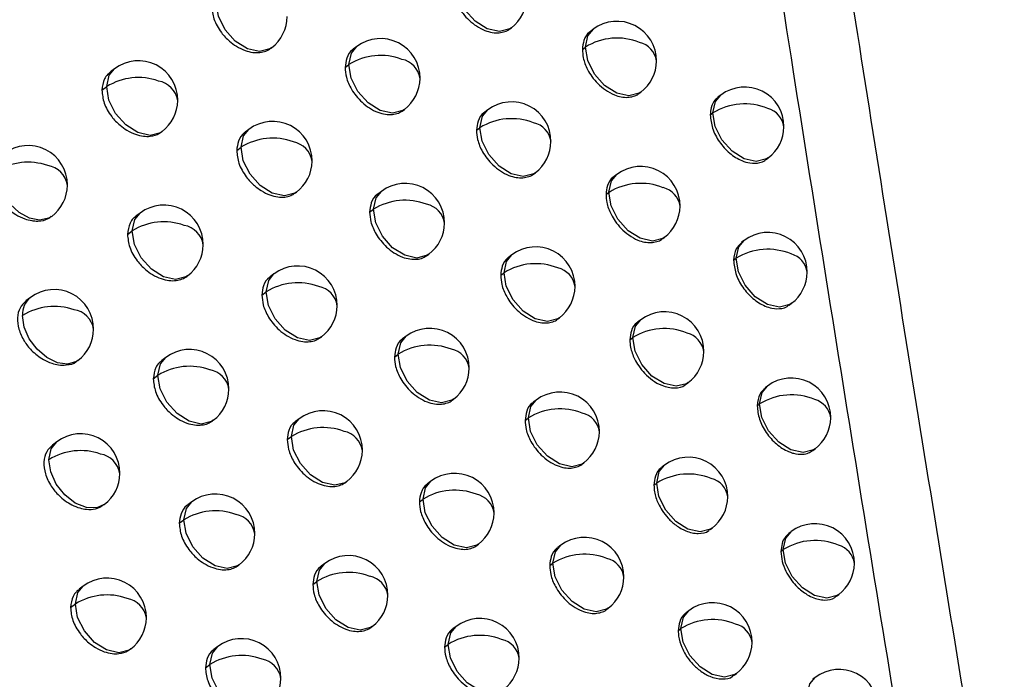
# Model space of a CAD drawing. Header units: millimetres. Extents: x 12 to 1209, y -252 to 1182.
# Tile 34 of 162: x 923.39 to 935.89, y 0.56 to 8.93. Entities that reach past the tile are written whole.
import ezdxf

# ---------------------------------------------------------------- set-up
doc = ezdxf.new("R2010")
doc.units = ezdxf.units.MM

msp = doc.modelspace()

# ---------------------------------------------------------------- linework, layer by layer
at = {"color": 7, "linetype": 'Continuous', "lineweight": 25}
for p, q in [((929.615, 8.814), (929.634, 8.828)), ((930.674, 8.81), (930.637, 8.782)), ((926.579, 8.566), (926.59, 8.575)), ((927.673, 8.589), (927.628, 8.555)), ((930.535, 8.553), (930.573, 8.582)), ((930.573, 8.582), (930.573, 8.582)), ((924.599, 8.308), (924.545, 8.268)), ((927.523, 8.324), (927.573, 8.361)), ((924.437, 8.035), (924.498, 8.081)), ((931.253, 7.994), (931.276, 8.011)), ((932.292, 7.974), (932.259, 7.95)), ((928.261, 7.779), (928.276, 7.791)), ((929.335, 7.786), (929.295, 7.756)), ((932.158, 7.722), (932.191, 7.747)), ((932.191, 7.747), (932.191, 7.747)), ((925.194, 7.505), (925.201, 7.51)), ((926.303, 7.538), (926.255, 7.502)), ((929.191, 7.526), (929.235, 7.559)), ((926.148, 7.27), (926.203, 7.311)), ((932.866, 7.155), (932.894, 7.176)), ((929.918, 6.973), (929.938, 6.988)), ((930.973, 6.966), (930.937, 6.939)), ((927.984, 6.751), (927.94, 6.717)), ((926.894, 6.731), (926.906, 6.74)), ((930.835, 6.71), (930.872, 6.739)), ((930.872, 6.739), (930.872, 6.739)), ((927.835, 6.487), (927.884, 6.523)), ((924.922, 6.476), (924.869, 6.437)), ((924.762, 6.204), (924.822, 6.249)), ((931.551, 6.15), (931.575, 6.168)), ((932.587, 6.128), (932.555, 6.104)), ((928.57, 5.94), (928.587, 5.953)), ((929.641, 5.945), (929.601, 5.915)), ((932.454, 5.877), (932.486, 5.901)), ((932.486, 5.901), (932.486, 5.901)), ((925.516, 5.672), (925.525, 5.678)), ((926.621, 5.703), (926.574, 5.667)), ((929.498, 5.686), (929.541, 5.718)), ((923.531, 5.403), (923.474, 5.361)), ((926.468, 5.435), (926.521, 5.475)), ((933.161, 5.308), (933.189, 5.33)), ((930.223, 5.131), (930.244, 5.147)), ((931.275, 5.121), (931.239, 5.095)), ((927.211, 4.895), (927.224, 4.905)), ((928.297, 4.911), (928.254, 4.879)), ((931.137, 4.866), (931.174, 4.894)), ((931.174, 4.894), (931.174, 4.894)), ((925.248, 4.643), (925.196, 4.604)), ((928.149, 4.648), (928.197, 4.684)), ((925.09, 4.372), (925.148, 4.416)), ((931.852, 4.305), (931.877, 4.323)), ((932.885, 4.28), (932.854, 4.257)), ((928.883, 4.1), (928.9, 4.113)), ((929.95, 4.102), (929.911, 4.073)), ((932.753, 4.03), (932.784, 4.053)), ((929.808, 3.843), (929.849, 3.875)), ((925.841, 3.838), (925.851, 3.845)), ((926.942, 3.865), (926.896, 3.83)), ((926.79, 3.599), (926.842, 3.638)), ((923.865, 3.573), (923.81, 3.531)), ((933.458, 3.46), (933.487, 3.482)), ((930.531, 3.288), (930.552, 3.304)), ((931.579, 3.275), (931.544, 3.249)), ((927.531, 3.057), (927.545, 3.067)), ((928.613, 3.07), (928.571, 3.038)), ((931.443, 3.021), (931.479, 3.048)), ((931.479, 3.048), (931.479, 3.048)), ((924.462, 2.77), (924.467, 2.774)), ((925.577, 2.808), (925.527, 2.77)), ((928.466, 2.808), (928.513, 2.843)), ((925.419, 2.538), (925.476, 2.581)), ((932.156, 2.458), (932.182, 2.477)), ((933.185, 2.431), (933.155, 2.408)), ((929.198, 2.258), (929.216, 2.272)), ((930.261, 2.258), (930.223, 2.229)), ((933.055, 2.181), (933.085, 2.204)), ((933.085, 2.204), (933.085, 2.204)), ((926.169, 2.002), (926.179, 2.01)), ((927.265, 2.026), (927.22, 1.992)), ((930.12, 2), (930.161, 2.03)), ((927.114, 1.761), (927.165, 1.799)), ((924.201, 1.74), (924.147, 1.699)), ((933.758, 1.611), (933.788, 1.633)), ((924.04, 1.467), (924.101, 1.513)), ((930.842, 1.443), (930.864, 1.459)), ((931.886, 1.428), (931.853, 1.402)), ((927.853, 1.217), (927.868, 1.228)), ((928.932, 1.228), (928.89, 1.196)), ((931.751, 1.174), (931.786, 1.201)), ((931.786, 1.201), (931.786, 1.201)), ((928.786, 0.966), (928.831, 1)), ((924.797, 0.937), (924.804, 0.942)), ((925.907, 0.972), (925.858, 0.935)), ((925.752, 0.703), (925.807, 0.744)), ((932.463, 0.61), (932.489, 0.63)), ((933.489, 0.581), (933.459, 0.558))]:
    msp.add_line(p, q, dxfattribs=at)
at = {"color": 7, "linetype": 'Continuous', "lineweight": 25, "flags": 128}
for points in [[(929.634, 8.828), (929.613, 8.815), (929.482, 8.781), (929.328, 8.815), (929.175, 8.912), (929.045, 9.057), (928.96, 9.228), (928.931, 9.399)], [(926.59, 8.575), (926.569, 8.561), (926.438, 8.527), (926.284, 8.561), (926.13, 8.658), (926.001, 8.803), (925.916, 8.974), (925.887, 9.145)], [(930.573, 8.582), (930.606, 8.727), (930.674, 8.81)], [(927.573, 8.361), (927.605, 8.506), (927.673, 8.589)], [(931.276, 8.011), (931.255, 7.997), (931.124, 7.964), (930.97, 7.998), (930.817, 8.095), (930.687, 8.24), (930.602, 8.411), (930.573, 8.582)], [(924.498, 8.081), (924.531, 8.226), (924.599, 8.308)], [(928.276, 7.791), (928.255, 7.777), (928.124, 7.743), (927.97, 7.777), (927.816, 7.874), (927.687, 8.019), (927.602, 8.19), (927.573, 8.361)], [(925.201, 7.51), (925.18, 7.496), (925.049, 7.462), (924.895, 7.497), (924.742, 7.594), (924.612, 7.739), (924.527, 7.91), (924.498, 8.08)], [(932.191, 7.747), (932.224, 7.892), (932.292, 7.974)], [(929.235, 7.559), (929.267, 7.704), (929.335, 7.786)], [(932.894, 7.176), (932.873, 7.162), (932.742, 7.128), (932.588, 7.163), (932.434, 7.26), (932.305, 7.405), (932.22, 7.576), (932.191, 7.747)], [(926.203, 7.311), (926.235, 7.456), (926.303, 7.538)], [(929.938, 6.988), (929.917, 6.974), (929.785, 6.941), (929.631, 6.975), (929.478, 7.072), (929.349, 7.217), (929.263, 7.388), (929.235, 7.559)], [(926.906, 6.74), (926.885, 6.726), (926.754, 6.693), (926.599, 6.727), (926.446, 6.824), (926.317, 6.969), (926.231, 7.14), (926.203, 7.311)], [(923.802, 6.434), (923.758, 6.409), (923.646, 6.387), (923.519, 6.412), (923.389, 6.481), (923.272, 6.587), (923.178, 6.72), (923.118, 6.864), (923.099, 7.005)], [(930.872, 6.739), (930.905, 6.884), (930.973, 6.966)], [(927.884, 6.523), (927.916, 6.668), (927.984, 6.751)], [(931.575, 6.168), (931.554, 6.154), (931.423, 6.12), (931.269, 6.155), (931.116, 6.252), (930.986, 6.397), (930.901, 6.568), (930.872, 6.739)], [(928.587, 5.953), (928.566, 5.939), (928.434, 5.905), (928.28, 5.939), (928.127, 6.036), (927.998, 6.181), (927.912, 6.352), (927.884, 6.523)], [(924.822, 6.249), (924.854, 6.394), (924.922, 6.476)], [(925.525, 5.678), (925.504, 5.664), (925.372, 5.631), (925.218, 5.665), (925.065, 5.762), (924.936, 5.907), (924.85, 6.078), (924.822, 6.249)], [(932.486, 5.901), (932.519, 6.045), (932.587, 6.128)], [(929.541, 5.718), (929.573, 5.862), (929.641, 5.945)], [(933.189, 5.33), (933.168, 5.316), (933.037, 5.282), (932.883, 5.316), (932.729, 5.414), (932.6, 5.559), (932.515, 5.73), (932.486, 5.901)], [(926.521, 5.475), (926.554, 5.62), (926.621, 5.703)], [(929.541, 5.718), (929.541, 5.718), (929.541, 5.718), (929.541, 5.718), (929.541, 5.718), (929.541, 5.718), (929.541, 5.718), (929.541, 5.718), (929.541, 5.718)], [(930.244, 5.147), (930.223, 5.133), (930.091, 5.099), (929.937, 5.134), (929.784, 5.231), (929.655, 5.376), (929.569, 5.547), (929.541, 5.718)], [(927.224, 4.905), (927.203, 4.891), (927.072, 4.857), (926.918, 4.891), (926.764, 4.988), (926.635, 5.133), (926.55, 5.304), (926.521, 5.475)], [(924.133, 4.605), (924.114, 4.592), (924.003, 4.558), (923.874, 4.575), (923.739, 4.64), (923.615, 4.746), (923.515, 4.881), (923.451, 5.029), (923.43, 5.176)], [(931.174, 4.894), (931.207, 5.039), (931.275, 5.121)], [(928.197, 4.684), (928.229, 4.829), (928.297, 4.911)], [(931.877, 4.323), (931.856, 4.309), (931.725, 4.276), (931.571, 4.31), (931.417, 4.407), (931.288, 4.552), (931.203, 4.723), (931.174, 4.894)], [(925.148, 4.416), (925.18, 4.561), (925.248, 4.643)], [(928.9, 4.113), (928.879, 4.099), (928.748, 4.065), (928.593, 4.1), (928.44, 4.197), (928.311, 4.342), (928.226, 4.513), (928.197, 4.684)], [(925.851, 3.845), (925.83, 3.831), (925.698, 3.797), (925.544, 3.832), (925.391, 3.929), (925.262, 4.074), (925.176, 4.245), (925.148, 4.415)], [(932.784, 4.053), (932.817, 4.198), (932.885, 4.28)], [(929.849, 3.875), (929.882, 4.019), (929.95, 4.102)], [(933.487, 3.482), (933.466, 3.468), (933.335, 3.434), (933.181, 3.469), (933.027, 3.566), (932.898, 3.711), (932.813, 3.882), (932.784, 4.053)], [(929.849, 3.875), (929.849, 3.875), (929.849, 3.875), (929.849, 3.875), (929.849, 3.875), (929.849, 3.875), (929.849, 3.875), (929.849, 3.875), (929.849, 3.875)], [(930.552, 3.304), (930.531, 3.29), (930.4, 3.256), (930.246, 3.291), (930.093, 3.388), (929.963, 3.533), (929.878, 3.704), (929.849, 3.875)], [(926.842, 3.638), (926.874, 3.783), (926.942, 3.865)], [(927.545, 3.067), (927.524, 3.053), (927.392, 3.02), (927.238, 3.054), (927.085, 3.151), (926.956, 3.296), (926.87, 3.467), (926.842, 3.638)], [(923.764, 3.345), (923.792, 3.481), (923.865, 3.573)], [(924.467, 2.774), (924.372, 2.732), (924.24, 2.736), (924.099, 2.793), (923.966, 2.897), (923.858, 3.036), (923.788, 3.191), (923.764, 3.345)], [(931.479, 3.048), (931.511, 3.193), (931.579, 3.275)], [(928.513, 2.843), (928.545, 2.988), (928.613, 3.07)], [(932.182, 2.477), (932.161, 2.463), (932.029, 2.43), (931.875, 2.464), (931.722, 2.561), (931.593, 2.706), (931.507, 2.877), (931.479, 3.048)], [(925.476, 2.581), (925.509, 2.726), (925.577, 2.808)], [(929.216, 2.272), (929.195, 2.258), (929.063, 2.224), (928.909, 2.259), (928.756, 2.356), (928.627, 2.501), (928.541, 2.672), (928.513, 2.843)], [(926.179, 2.01), (926.158, 1.996), (926.027, 1.962), (925.873, 1.997), (925.719, 2.094), (925.59, 2.239), (925.505, 2.41), (925.476, 2.58)], [(933.085, 2.204), (933.117, 2.349), (933.185, 2.431)], [(930.161, 2.03), (930.193, 2.175), (930.261, 2.258)], [(933.788, 1.633), (933.767, 1.619), (933.635, 1.585), (933.481, 1.62), (933.328, 1.717), (933.199, 1.862), (933.113, 2.033), (933.085, 2.204)], [(927.165, 1.799), (927.197, 1.944), (927.265, 2.026)], [(930.161, 2.03), (930.161, 2.03), (930.161, 2.03), (930.161, 2.03), (930.161, 2.03), (930.161, 2.03), (930.161, 2.03), (930.161, 2.03), (930.161, 2.03)], [(930.864, 1.459), (930.843, 1.446), (930.711, 1.412), (930.557, 1.446), (930.404, 1.543), (930.275, 1.688), (930.189, 1.859), (930.161, 2.03)], [(927.868, 1.228), (927.847, 1.214), (927.716, 1.181), (927.562, 1.215), (927.408, 1.312), (927.279, 1.457), (927.194, 1.628), (927.165, 1.799)], [(924.101, 1.513), (924.133, 1.658), (924.201, 1.74)], [(924.804, 0.942), (924.783, 0.928), (924.651, 0.894), (924.497, 0.929), (924.344, 1.026), (924.215, 1.171), (924.129, 1.342), (924.101, 1.512)], [(931.786, 1.201), (931.819, 1.345), (931.886, 1.428)], [(928.831, 1), (928.864, 1.145), (928.932, 1.228)], [(932.489, 0.63), (932.468, 0.616), (932.337, 0.582), (932.183, 0.616), (932.029, 0.714), (931.9, 0.859), (931.815, 1.03), (931.786, 1.201)], [(929.534, 0.43), (929.513, 0.416), (929.382, 0.382), (929.228, 0.416), (929.074, 0.513), (928.945, 0.658), (928.86, 0.829), (928.831, 1)], [(925.807, 0.744), (925.839, 0.889), (925.907, 0.972)], [(926.51, 0.173), (926.489, 0.16), (926.358, 0.126), (926.204, 0.16), (926.05, 0.257), (925.921, 0.402), (925.836, 0.573), (925.807, 0.744)], [(933.388, 0.354), (933.421, 0.498), (933.489, 0.581)]]:
    msp.add_lwpolyline(points, dxfattribs=at)
at = {"color": 7, "linetype": 'Continuous', "lineweight": 25}
for centre, radius, start, end in [((929.333, 9.228), 0.5, 307.0492, 359.4629), ((926.289, 8.974), 0.5, 307.0492, 359.5038), ((930.975, 8.41), 0.5, 359.4565, 127.0492), ((927.975, 8.19), 0.5, 359.4747, 127.0492), ((930.976, 7.936), 0.761, 67.9573, 121.899), ((931.196, 8.368), 0.282, 7.7948, 76.5627), ((924.9, 7.909), 0.5, 359.5319, 127.0492), ((927.975, 7.715), 0.761, 69.1943, 121.9076), ((928.187, 8.142), 0.291, 8.5789, 78.3876), ((930.975, 8.41), 0.5, 307.0492, 359.4565), ((927.994, 8.356), 0.421, 179.2705, 179.3211), ((924.901, 7.436), 0.76, 70.3906, 121.9933), ((925.104, 7.856), 0.3, 9.3473, 80.0732), ((927.975, 8.19), 0.5, 307.0492, 359.4747), ((924.919, 8.076), 0.421, 179.2706, 179.3447), ((932.593, 7.575), 0.5, 359.4644, 127.0492), ((924.9, 7.909), 0.5, 307.0492, 359.5319), ((929.636, 7.387), 0.5, 359.4576, 127.0492), ((932.594, 7.101), 0.761, 67.2688, 121.9265), ((932.818, 7.535), 0.277, 7.3691, 75.5111), ((926.605, 7.139), 0.5, 359.4943, 127.0492), ((929.637, 6.912), 0.762, 68.5173, 121.8902), ((929.656, 7.554), 0.421, 179.2705, 179.3054), ((929.854, 7.342), 0.286, 8.1475, 77.4007), ((932.593, 7.575), 0.5, 307.0492, 359.4644), ((926.605, 6.665), 0.761, 69.7241, 121.9342), ((926.813, 7.089), 0.295, 8.9192, 79.1445), ((929.636, 7.387), 0.5, 307.0492, 359.4576), ((923.5, 6.833), 0.5, 359.5657, 127.0492), ((926.624, 7.306), 0.421, 179.2705, 179.3327), ((926.605, 7.139), 0.5, 307.0492, 359.4943), ((923.501, 6.362), 0.759, 70.892, 122.0509), ((923.707, 6.784), 0.297, 8.7751, 81.6514), ((931.274, 6.567), 0.5, 359.4534, 127.0492), ((923.5, 6.833), 0.5, 307.0492, 359.5657), ((928.285, 6.352), 0.5, 359.4676, 127.0492), ((931.275, 6.092), 0.761, 67.8402, 121.8968), ((931.496, 6.525), 0.281, 7.7218, 76.3882), ((928.286, 5.877), 0.761, 69.0579, 121.8979), ((925.223, 6.077), 0.5, 359.5206, 127.0492), ((928.305, 6.518), 0.421, 179.2705, 179.3183), ((928.499, 6.304), 0.29, 8.492, 78.1928), ((931.274, 6.567), 0.5, 307.0492, 359.4534), ((925.224, 5.604), 0.76, 70.2357, 121.9749), ((925.243, 6.244), 0.421, 179.2706, 179.3424), ((925.429, 6.025), 0.299, 9.2482, 79.8606), ((928.285, 6.352), 0.5, 307.0492, 359.4676), ((932.888, 5.729), 0.5, 359.4634, 127.0492), ((925.223, 6.077), 0.5, 307.0492, 359.5206), ((929.942, 5.546), 0.5, 359.4527, 127.0492), ((932.889, 5.255), 0.761, 67.1627, 121.9278), ((933.114, 5.689), 0.276, 7.3042, 75.3491), ((926.923, 5.304), 0.5, 359.4853, 127.0492), ((929.943, 5.071), 0.762, 68.3917, 121.8848), ((930.16, 5.501), 0.285, 8.0682, 77.217), ((932.888, 5.729), 0.5, 307.0492, 359.4634), ((923.832, 5.004), 0.5, 359.5526, 127.0492), ((926.923, 4.829), 0.761, 69.5798, 121.9208), ((927.133, 5.254), 0.294, 8.8268, 78.9419), ((929.942, 5.546), 0.5, 307.0492, 359.4527), ((923.698, 5.194), 0.268, 128.5267, 183.8652), ((926.942, 5.47), 0.421, 179.2705, 179.33), ((923.833, 4.532), 0.759, 70.7297, 122.0283), ((924.039, 4.956), 0.296, 8.6496, 81.4543), ((926.923, 5.304), 0.5, 307.0492, 359.4853), ((931.576, 4.722), 0.5, 359.4507, 127.0492), ((923.832, 5.004), 0.5, 307.0492, 359.5526), ((928.599, 4.512), 0.5, 359.4608, 127.0492), ((931.576, 4.248), 0.761, 67.7253, 121.8952), ((931.798, 4.68), 0.28, 7.6503, 76.2162), ((928.599, 4.037), 0.761, 68.924, 121.889), ((925.549, 4.244), 0.5, 359.5098, 127.0492), ((928.618, 4.679), 0.421, 179.2705, 179.3155), ((928.813, 4.465), 0.289, 8.4067, 78.0006), ((931.576, 4.722), 0.5, 307.0492, 359.4507), ((925.55, 3.77), 0.76, 70.0837, 121.9575), ((928.599, 4.512), 0.5, 307.0492, 359.4608), ((925.569, 4.411), 0.421, 179.2705, 179.3401), ((925.756, 4.192), 0.298, 9.1509, 79.6509), ((933.186, 3.881), 0.5, 359.4628, 127.0492), ((925.549, 4.244), 0.5, 307.0492, 359.5098), ((930.251, 3.703), 0.5, 359.4482, 127.0492), ((933.187, 3.407), 0.761, 67.0592, 121.9281), ((933.413, 3.842), 0.275, 7.2408, 75.1895), ((927.243, 3.466), 0.5, 359.4768, 127.0492), ((930.252, 3.228), 0.762, 68.2683, 121.8801), ((930.47, 3.659), 0.284, 7.9904, 77.0358), ((933.186, 3.881), 0.5, 307.0492, 359.4628), ((927.244, 2.992), 0.761, 69.438, 121.9083), ((924.166, 3.174), 0.5, 359.5401, 127.0492), ((927.263, 3.633), 0.421, 179.2705, 179.3273), ((927.454, 3.417), 0.293, 8.7362, 78.7421), ((930.251, 3.703), 0.5, 307.0492, 359.4482), ((924.167, 2.701), 0.759, 70.5704, 122.007), ((924.369, 3.12), 0.301, 9.4844, 80.3017), ((927.243, 3.466), 0.5, 307.0492, 359.4768), ((931.88, 2.876), 0.5, 359.4484, 127.0492), ((924.166, 3.174), 0.5, 307.0492, 359.5401), ((928.914, 2.671), 0.5, 359.4545, 127.0492), ((931.881, 2.402), 0.761, 67.6125, 121.8943), ((932.104, 2.835), 0.279, 7.5803, 76.0467), ((925.878, 2.409), 0.5, 359.4995, 127.0492), ((928.915, 2.196), 0.762, 68.7926, 121.8811), ((929.13, 2.625), 0.288, 8.3232, 77.8111), ((928.934, 2.838), 0.421, 179.2705, 179.3126), ((931.88, 2.876), 0.5, 307.0492, 359.4484), ((925.878, 1.935), 0.761, 69.9344, 121.9413), ((926.085, 2.358), 0.296, 9.0554, 79.4441), ((928.914, 2.671), 0.5, 307.0492, 359.4545), ((925.897, 2.576), 0.421, 179.2705, 179.3376), ((933.487, 2.032), 0.5, 359.4625, 127.0492), ((925.878, 2.409), 0.5, 307.0492, 359.4995), ((930.562, 1.859), 0.5, 359.4441, 127.0492), ((933.487, 1.558), 0.761, 66.9564, 121.9319), ((933.714, 1.993), 0.275, 7.1787, 75.0322), ((927.567, 1.627), 0.5, 359.4687, 127.0492), ((930.563, 1.383), 0.762, 68.1473, 121.8761), ((930.782, 1.815), 0.283, 7.9143, 76.8572), ((933.487, 2.032), 0.5, 307.0492, 359.4625), ((927.567, 1.152), 0.761, 69.2989, 121.8968), ((924.502, 1.341), 0.5, 359.528, 127.0492), ((927.586, 1.794), 0.421, 179.2705, 179.3245), ((927.778, 1.579), 0.292, 8.6473, 78.545), ((930.562, 1.859), 0.5, 307.0492, 359.4441), ((924.503, 0.868), 0.76, 70.414, 121.9868), ((924.522, 1.508), 0.421, 179.2706, 179.3459), ((924.706, 1.288), 0.3, 9.3636, 80.1093), ((927.567, 1.627), 0.5, 307.0492, 359.4687), ((932.188, 1.029), 0.5, 359.4464, 127.0492), ((924.502, 1.341), 0.5, 307.0492, 359.528), ((929.233, 0.829), 0.5, 359.4487, 127.0492), ((932.188, 0.554), 0.761, 67.5018, 121.8939), ((932.412, 0.988), 0.278, 7.5118, 75.8796), ((926.209, 0.573), 0.5, 359.4896, 127.0492), ((929.233, 0.353), 0.762, 68.6636, 121.8739), ((929.252, 0.995), 0.421, 179.2705, 179.3097), ((929.449, 0.783), 0.287, 8.2413, 77.6243), ((932.188, 1.029), 0.5, 307.0492, 359.4464), ((926.209, 0.098), 0.761, 69.788, 121.9261), ((926.417, 0.522), 0.295, 8.9616, 79.2401), ((929.233, 0.829), 0.5, 307.0492, 359.4487), ((926.228, 0.739), 0.421, 179.2705, 179.335), ((933.79, 0.182), 0.5, 359.4625, 127.0492), ((926.209, 0.573), 0.5, 307.0492, 359.4896)]:
    msp.add_arc(centre, radius, start, end, dxfattribs=at)
for points, knots in [([(939.294, -22.385), (939.129, -21.469), (938.8, -19.644), (938.315, -16.92), (937.84, -14.219), (937.374, -11.541), (936.918, -8.887), (936.472, -6.256), (936.035, -3.647), (935.606, -1.062), (935.187, 1.5), (934.776, 4.039), (934.374, 6.555), (933.981, 9.049), (933.596, 11.519), (933.219, 13.966), (932.851, 16.391), (932.49, 18.793), (932.137, 21.172), (931.792, 23.528), (931.454, 25.861), (931.124, 28.172), (930.801, 30.46), (930.486, 32.726), (930.177, 34.969), (929.875, 37.189), (929.58, 39.387), (929.292, 41.562), (929.011, 43.715), (928.735, 45.846), (928.556, 47.258), (928.466, 47.961)], [0, 0, 0, 0, 0.038566, 0.07684, 0.114823, 0.152513, 0.189913, 0.22702, 0.263836, 0.30036, 0.336593, 0.372534, 0.408183, 0.44354, 0.478606, 0.513381, 0.547863, 0.582054, 0.615954, 0.649562, 0.682878, 0.715902, 0.748635, 0.781076, 0.813226, 0.845084, 0.87665, 0.907925, 0.938908, 0.9696, 1, 1, 1, 1]), ([(928.463, 41.021), (928.931, 37.548), (929.886, 30.457), (931.47, 19.537), (933.146, 8.573), (934.927, -2.44), (936.8, -13.497), (938.164, -21.058), (938.861, -24.916)], [0, 0, 0, 0, 0.159933, 0.326584, 0.499955, 0.659741, 0.826423, 1, 1, 1, 1]), ([(928.886, 9.365), (928.889, 9.326), (928.896, 9.237), (928.949, 9.112), (929.021, 9.003), (929.098, 8.919), (929.192, 8.845), (929.294, 8.792), (929.391, 8.765), (929.478, 8.76), (929.551, 8.779), (929.6, 8.795), (929.614, 8.814), (929.615, 8.815)], [0, 0, 0, 0, 0.113925, 0.259138, 0.343865, 0.436473, 0.536956, 0.645306, 0.738309, 0.827843, 0.913909, 0.996506, 1, 1, 1, 1]), ([(925.831, 9.103), (925.836, 9.049), (925.844, 8.966), (925.897, 8.852), (925.96, 8.753), (926.045, 8.663), (926.149, 8.586), (926.25, 8.537), (926.352, 8.512), (926.442, 8.511), (926.519, 8.528), (926.56, 8.554), (926.579, 8.567)], [0, 0, 0, 0, 0.154929, 0.237141, 0.322308, 0.447236, 0.537119, 0.645112, 0.74117, 0.832872, 0.920222, 1, 1, 1, 1]), ([(930.638, 8.78), (930.633, 8.777), (930.594, 8.753), (930.549, 8.679), (930.539, 8.593), (930.535, 8.553)], [0, 0, 0, 0, 0.0652696, 0.5751802, 1, 1, 1, 1]), ([(927.629, 8.553), (927.625, 8.551), (927.585, 8.527), (927.538, 8.452), (927.528, 8.364), (927.523, 8.324)], [0, 0, 0, 0, 0.054678, 0.567337, 1, 1, 1, 1]), ([(930.535, 8.553), (930.537, 8.518), (930.542, 8.435), (930.588, 8.315), (930.656, 8.204), (930.732, 8.115), (930.829, 8.033), (930.932, 7.976), (931.028, 7.948), (931.11, 7.941), (931.181, 7.956), (931.232, 7.972), (931.248, 7.993), (931.251, 7.996)], [0, 0, 0, 0, 0.101231, 0.242266, 0.328069, 0.423874, 0.529666, 0.645431, 0.733466, 0.819456, 0.903403, 0.985307, 1, 1, 1, 1]), ([(924.546, 8.266), (924.534, 8.257), (924.503, 8.233), (924.454, 8.162), (924.444, 8.085), (924.437, 8.035)], [0, 0, 0, 0, 0.180762, 0.462435, 1, 1, 1, 1]), ([(927.523, 8.324), (927.526, 8.283), (927.533, 8.192), (927.59, 8.066), (927.664, 7.959), (927.74, 7.877), (927.834, 7.804), (927.936, 7.753), (928.036, 7.727), (928.124, 7.725), (928.201, 7.741), (928.241, 7.767), (928.261, 7.779)], [0, 0, 0, 0, 0.117756, 0.264217, 0.348609, 0.440244, 0.539117, 0.645222, 0.740088, 0.830946, 0.917799, 1, 1, 1, 1]), ([(924.437, 8.035), (924.443, 7.981), (924.451, 7.898), (924.504, 7.784), (924.568, 7.686), (924.655, 7.596), (924.76, 7.521), (924.862, 7.473), (924.962, 7.449), (925.069, 7.448), (925.148, 7.468), (925.186, 7.501), (925.193, 7.507)], [0, 0, 0, 0, 0.15507, 0.237273, 0.322387, 0.448906, 0.538422, 0.645274, 0.740955, 0.826747, 0.968112, 1, 1, 1, 1]), ([(932.26, 7.949), (932.246, 7.937), (932.206, 7.904), (932.167, 7.826), (932.161, 7.753), (932.158, 7.722)], [0, 0, 0, 0, 0.224073, 0.670559, 1, 1, 1, 1]), ([(929.296, 7.755), (929.291, 7.752), (929.252, 7.728), (929.205, 7.654), (929.195, 7.566), (929.191, 7.526)], [0, 0, 0, 0, 0.05927, 0.57072, 1, 1, 1, 1]), ([(932.158, 7.722), (932.164, 7.666), (932.175, 7.553), (932.267, 7.377), (932.4, 7.229), (932.54, 7.143), (932.673, 7.103), (932.773, 7.109), (932.839, 7.132), (932.86, 7.153), (932.865, 7.157)], [0, 0, 0, 0, 0.161233, 0.322469, 0.483709, 0.644953, 0.748376, 0.890531, 0.976497, 1, 1, 1, 1]), ([(926.256, 7.501), (926.252, 7.498), (926.211, 7.474), (926.163, 7.399), (926.153, 7.31), (926.148, 7.27)], [0, 0, 0, 0, 0.051708, 0.565172, 1, 1, 1, 1]), ([(929.191, 7.526), (929.194, 7.487), (929.2, 7.399), (929.253, 7.273), (929.325, 7.165), (929.401, 7.081), (929.495, 7.005), (929.597, 6.952), (929.694, 6.925), (929.78, 6.92), (929.853, 6.938), (929.902, 6.954), (929.916, 6.973), (929.917, 6.974)], [0, 0, 0, 0, 0.112904, 0.257784, 0.342599, 0.435466, 0.536377, 0.645325, 0.737861, 0.827062, 0.912929, 0.995463, 1, 1, 1, 1]), ([(926.148, 7.27), (926.153, 7.216), (926.161, 7.133), (926.214, 7.018), (926.276, 6.92), (926.361, 6.829), (926.465, 6.753), (926.566, 6.703), (926.668, 6.677), (926.757, 6.676), (926.834, 6.693), (926.874, 6.719), (926.894, 6.732)], [0, 0, 0, 0, 0.154916, 0.237136, 0.322318, 0.446902, 0.536875, 0.645131, 0.741057, 0.832667, 0.919965, 1, 1, 1, 1]), ([(923.142, 7.189), (923.141, 7.189), (923.104, 7.171), (923.059, 7.098), (923.026, 6.977), (923.043, 6.834), (923.104, 6.693), (923.206, 6.56), (923.329, 6.46), (923.449, 6.402), (923.537, 6.379), (923.589, 6.375), (923.615, 6.374), (923.67, 6.376), (923.739, 6.387), (923.782, 6.425), (923.794, 6.436)], [0, 0, 0, 0, 0.000868, 0.108561, 0.211655, 0.314716, 0.422475, 0.517706, 0.633285, 0.720422, 0.784741, 0.82616, 0.838266, 0.844628, 0.955649, 1, 1, 1, 1]), ([(930.938, 6.937), (930.933, 6.935), (930.894, 6.911), (930.848, 6.837), (930.839, 6.75), (930.835, 6.71)], [0, 0, 0, 0, 0.066972, 0.57645, 1, 1, 1, 1]), ([(927.941, 6.716), (927.937, 6.714), (927.897, 6.69), (927.85, 6.615), (927.84, 6.527), (927.835, 6.487)], [0, 0, 0, 0, 0.055383, 0.567853, 1, 1, 1, 1]), ([(930.835, 6.71), (930.837, 6.677), (930.841, 6.596), (930.886, 6.478), (930.952, 6.366), (931.028, 6.275), (931.126, 6.191), (931.23, 6.133), (931.325, 6.105), (931.407, 6.097), (931.478, 6.111), (931.529, 6.127), (931.546, 6.149), (931.549, 6.153)], [0, 0, 0, 0, 0.097075, 0.236739, 0.322892, 0.41974, 0.527266, 0.645452, 0.732136, 0.817163, 0.900533, 0.982246, 1, 1, 1, 1]), ([(924.871, 6.435), (924.859, 6.426), (924.827, 6.403), (924.779, 6.331), (924.769, 6.255), (924.762, 6.204)], [0, 0, 0, 0, 0.1809067, 0.4625401, 1, 1, 1, 1]), ([(927.835, 6.487), (927.838, 6.446), (927.845, 6.356), (927.901, 6.229), (927.975, 6.122), (928.051, 6.04), (928.145, 5.967), (928.247, 5.915), (928.346, 5.889), (928.434, 5.886), (928.51, 5.902), (928.551, 5.928), (928.57, 5.94)], [0, 0, 0, 0, 0.117297, 0.263611, 0.348045, 0.439797, 0.538863, 0.645237, 0.739855, 0.830538, 0.917287, 1, 1, 1, 1]), ([(924.762, 6.204), (924.768, 6.15), (924.776, 6.068), (924.829, 5.953), (924.893, 5.855), (924.979, 5.765), (925.083, 5.689), (925.185, 5.641), (925.288, 5.616), (925.379, 5.616), (925.457, 5.634), (925.497, 5.66), (925.516, 5.672)], [0, 0, 0, 0, 0.155013, 0.237192, 0.322282, 0.448584, 0.538114, 0.645062, 0.741632, 0.833694, 0.921253, 1, 1, 1, 1]), ([(932.559, 6.1), (932.532, 6.077), (932.471, 6.025), (932.46, 5.929), (932.454, 5.877)], [0, 0, 0, 0, 0.447243, 1, 1, 1, 1]), ([(929.602, 5.914), (929.598, 5.911), (929.559, 5.887), (929.512, 5.813), (929.502, 5.725), (929.498, 5.686)], [0, 0, 0, 0, 0.060247, 0.571444, 1, 1, 1, 1]), ([(932.454, 5.877), (932.46, 5.82), (932.471, 5.708), (932.563, 5.531), (932.695, 5.383), (932.83, 5.3), (932.956, 5.26), (933.052, 5.259), (933.124, 5.28), (933.15, 5.304), (933.159, 5.311)], [0, 0, 0, 0, 0.161214, 0.322429, 0.483645, 0.644864, 0.733157, 0.870293, 0.957509, 1, 1, 1, 1]), ([(926.575, 5.666), (926.571, 5.663), (926.531, 5.639), (926.483, 5.564), (926.472, 5.476), (926.468, 5.435)], [0, 0, 0, 0, 0.0523249, 0.5656168, 1, 1, 1, 1]), ([(929.498, 5.686), (929.501, 5.647), (929.507, 5.559), (929.559, 5.434), (929.63, 5.325), (929.706, 5.24), (929.801, 5.164), (929.902, 5.11), (929.999, 5.083), (930.085, 5.078), (930.157, 5.095), (930.206, 5.111), (930.221, 5.131), (930.222, 5.132)], [0, 0, 0, 0, 0.111682, 0.256161, 0.341081, 0.434257, 0.535681, 0.645344, 0.737339, 0.826154, 0.911791, 0.99425, 1, 1, 1, 1]), ([(926.468, 5.435), (926.471, 5.394), (926.478, 5.302), (926.536, 5.175), (926.611, 5.069), (926.688, 4.988), (926.782, 4.917), (926.885, 4.867), (926.986, 4.841), (927.075, 4.84), (927.152, 4.857), (927.192, 4.883), (927.211, 4.895)], [0, 0, 0, 0, 0.119437, 0.26644, 0.350683, 0.441889, 0.540055, 0.645176, 0.740948, 0.832449, 0.919682, 1, 1, 1, 1]), ([(923.476, 5.36), (923.447, 5.332), (923.389, 5.277), (923.359, 5.148), (923.376, 5.001), (923.442, 4.855), (923.549, 4.719), (923.675, 4.622), (923.794, 4.569), (923.893, 4.545), (924.001, 4.544), (924.088, 4.563), (924.121, 4.6), (924.126, 4.605)], [0, 0, 0, 0, 0.105362, 0.21186, 0.318327, 0.429995, 0.527269, 0.64811, 0.727741, 0.790782, 0.866811, 0.980985, 1, 1, 1, 1]), ([(931.24, 5.093), (931.236, 5.09), (931.196, 5.066), (931.151, 4.992), (931.142, 4.906), (931.137, 4.866)], [0, 0, 0, 0, 0.069014, 0.577973, 1, 1, 1, 1]), ([(928.255, 4.877), (928.251, 4.875), (928.211, 4.851), (928.164, 4.776), (928.154, 4.688), (928.149, 4.648)], [0, 0, 0, 0, 0.056126, 0.568398, 1, 1, 1, 1]), ([(931.137, 4.866), (931.139, 4.835), (931.144, 4.757), (931.185, 4.641), (931.25, 4.529), (931.326, 4.435), (931.425, 4.348), (931.529, 4.29), (931.626, 4.26), (931.729, 4.252), (931.813, 4.264), (931.846, 4.303), (931.849, 4.308)], [0, 0, 0, 0, 0.0913952, 0.2292726, 0.3159803, 0.4143506, 0.5243637, 0.6459974, 0.7310583, 0.8149453, 0.978385, 1, 1, 1, 1]), ([(928.149, 4.648), (928.152, 4.608), (928.159, 4.518), (928.215, 4.391), (928.288, 4.283), (928.364, 4.201), (928.458, 4.128), (928.56, 4.076), (928.659, 4.049), (928.747, 4.045), (928.82, 4.065), (928.868, 4.081), (928.883, 4.1), (928.883, 4.1)], [0, 0, 0, 0, 0.116765, 0.262908, 0.34739, 0.439279, 0.538569, 0.645255, 0.739595, 0.83008, 0.916713, 0.999494, 1, 1, 1, 1]), ([(925.198, 4.602), (925.186, 4.593), (925.155, 4.57), (925.107, 4.499), (925.096, 4.422), (925.09, 4.372)], [0, 0, 0, 0, 0.181059, 0.462663, 1, 1, 1, 1]), ([(925.09, 4.372), (925.095, 4.318), (925.103, 4.235), (925.156, 4.121), (925.22, 4.022), (925.305, 3.932), (925.41, 3.856), (925.511, 3.807), (925.614, 3.783), (925.704, 3.782), (925.782, 3.8), (925.822, 3.826), (925.841, 3.838)], [0, 0, 0, 0, 0.155014, 0.237199, 0.322294, 0.448402, 0.537985, 0.645084, 0.741562, 0.833561, 0.921086, 1, 1, 1, 1]), ([(932.858, 4.253), (932.831, 4.229), (932.769, 4.178), (932.759, 4.082), (932.753, 4.03)], [0, 0, 0, 0, 0.4472428, 1, 1, 1, 1]), ([(929.912, 4.071), (929.908, 4.069), (929.868, 4.045), (929.822, 3.97), (929.812, 3.883), (929.808, 3.843)], [0, 0, 0, 0, 0.061321, 0.572241, 1, 1, 1, 1]), ([(932.753, 4.03), (932.759, 3.973), (932.77, 3.861), (932.862, 3.684), (932.993, 3.536), (933.107, 3.465), (933.18, 3.436), (933.241, 3.416), (933.322, 3.409), (933.404, 3.425), (933.44, 3.451), (933.456, 3.463)], [0, 0, 0, 0, 0.161181, 0.322363, 0.483545, 0.644727, 0.667726, 0.70734, 0.835955, 0.925291, 1, 1, 1, 1]), ([(926.897, 3.829), (926.893, 3.827), (926.852, 3.802), (926.805, 3.728), (926.794, 3.639), (926.79, 3.599)], [0, 0, 0, 0, 0.052964, 0.56608, 1, 1, 1, 1]), ([(929.808, 3.843), (929.81, 3.806), (929.816, 3.718), (929.868, 3.594), (929.938, 3.485), (930.014, 3.399), (930.109, 3.322), (930.21, 3.267), (930.307, 3.24), (930.392, 3.234), (930.464, 3.252), (930.513, 3.268), (930.529, 3.287), (930.53, 3.289)], [0, 0, 0, 0, 0.110199, 0.254191, 0.339237, 0.432788, 0.534834, 0.645364, 0.736725, 0.82509, 0.910457, 0.992829, 1, 1, 1, 1]), ([(923.812, 3.528), (923.784, 3.503), (923.725, 3.449), (923.694, 3.318), (923.713, 3.164), (923.784, 3.013), (923.878, 2.9), (923.97, 2.822), (924.059, 2.767), (924.153, 2.73), (924.255, 2.711), (924.365, 2.714), (924.427, 2.753), (924.459, 2.774)], [0, 0, 0, 0, 0.100806, 0.212003, 0.323128, 0.440243, 0.53979, 0.60075, 0.669062, 0.744907, 0.808379, 0.897902, 1, 1, 1, 1]), ([(926.79, 3.599), (926.793, 3.558), (926.8, 3.466), (926.858, 3.339), (926.932, 3.233), (927.009, 3.152), (927.103, 3.08), (927.206, 3.03), (927.306, 3.004), (927.395, 3.002), (927.471, 3.019), (927.511, 3.045), (927.531, 3.057)], [0, 0, 0, 0, 0.119175, 0.266097, 0.350366, 0.441641, 0.539918, 0.645194, 0.740803, 0.83219, 0.919356, 1, 1, 1, 1]), ([(931.546, 3.248), (931.541, 3.245), (931.501, 3.22), (931.457, 3.146), (931.447, 3.06), (931.443, 3.021)], [0, 0, 0, 0, 0.0715409, 0.5798603, 1, 1, 1, 1]), ([(928.572, 3.037), (928.568, 3.034), (928.528, 3.01), (928.481, 2.936), (928.471, 2.848), (928.466, 2.808)], [0, 0, 0, 0, 0.056914, 0.568977, 1, 1, 1, 1]), ([(931.443, 3.021), (931.444, 2.993), (931.448, 2.919), (931.486, 2.807), (931.548, 2.694), (931.624, 2.597), (931.725, 2.505), (931.832, 2.444), (931.928, 2.414), (932.03, 2.405), (932.115, 2.416), (932.148, 2.456), (932.153, 2.462)], [0, 0, 0, 0, 0.082925, 0.218006, 0.305424, 0.405913, 0.519447, 0.646, 0.728879, 0.811209, 0.973426, 1, 1, 1, 1]), ([(925.527, 2.769), (925.524, 2.767), (925.483, 2.743), (925.435, 2.667), (925.424, 2.579), (925.419, 2.538)], [0, 0, 0, 0, 0.0502701, 0.5641224, 1, 1, 1, 1]), ([(928.466, 2.808), (928.469, 2.768), (928.476, 2.678), (928.531, 2.551), (928.604, 2.444), (928.68, 2.361), (928.774, 2.287), (928.876, 2.235), (928.974, 2.208), (929.062, 2.204), (929.134, 2.223), (929.183, 2.24), (929.197, 2.258), (929.198, 2.259)], [0, 0, 0, 0, 0.116144, 0.262087, 0.346624, 0.438671, 0.538224, 0.645274, 0.739298, 0.829559, 0.916059, 0.998798, 1, 1, 1, 1]), ([(925.419, 2.538), (925.425, 2.484), (925.433, 2.401), (925.485, 2.287), (925.549, 2.188), (925.634, 2.098), (925.738, 2.022), (925.84, 1.972), (925.942, 1.947), (926.032, 1.946), (926.109, 1.964), (926.149, 1.99), (926.168, 2.003)], [0, 0, 0, 0, 0.155012, 0.237202, 0.322305, 0.448187, 0.53783, 0.645105, 0.741482, 0.833411, 0.920897, 1, 1, 1, 1]), ([(933.156, 2.407), (933.138, 2.392), (933.1, 2.359), (933.064, 2.282), (933.058, 2.215), (933.055, 2.181)], [0, 0, 0, 0, 0.293316, 0.641198, 1, 1, 1, 1]), ([(930.224, 2.227), (930.22, 2.225), (930.18, 2.201), (930.134, 2.127), (930.125, 2.04), (930.12, 2)], [0, 0, 0, 0, 0.062517, 0.573129, 1, 1, 1, 1]), ([(933.055, 2.181), (933.058, 2.139), (933.064, 2.057), (933.111, 1.934), (933.173, 1.831), (933.256, 1.73), (933.352, 1.65), (933.477, 1.582), (933.608, 1.555), (933.715, 1.569), (933.749, 1.609), (933.754, 1.615)], [0, 0, 0, 0, 0.124085, 0.235873, 0.335337, 0.422455, 0.559109, 0.646529, 0.807795, 0.969061, 1, 1, 1, 1]), ([(930.12, 2), (930.123, 1.963), (930.129, 1.876), (930.179, 1.753), (930.249, 1.643), (930.324, 1.556), (930.419, 1.478), (930.521, 1.423), (930.618, 1.396), (930.702, 1.39), (930.774, 1.406), (930.823, 1.422), (930.839, 1.442), (930.84, 1.444)], [0, 0, 0, 0, 0.108371, 0.251762, 0.336964, 0.430975, 0.533786, 0.645384, 0.735998, 0.823829, 0.908878, 0.991145, 1, 1, 1, 1]), ([(927.221, 1.991), (927.217, 1.988), (927.177, 1.964), (927.129, 1.889), (927.119, 1.801), (927.114, 1.761)], [0, 0, 0, 0, 0.053628, 0.566563, 1, 1, 1, 1]), ([(927.114, 1.761), (927.117, 1.72), (927.124, 1.629), (927.182, 1.501), (927.256, 1.395), (927.333, 1.313), (927.427, 1.242), (927.529, 1.191), (927.629, 1.165), (927.717, 1.163), (927.794, 1.179), (927.834, 1.205), (927.853, 1.217)], [0, 0, 0, 0, 0.118871, 0.265699, 0.349996, 0.44135, 0.539757, 0.645211, 0.740639, 0.831898, 0.91899, 1, 1, 1, 1]), ([(924.149, 1.697), (924.136, 1.688), (924.105, 1.665), (924.057, 1.594), (924.046, 1.517), (924.04, 1.467)], [0, 0, 0, 0, 0.180683, 0.462344, 1, 1, 1, 1]), ([(924.04, 1.467), (924.045, 1.413), (924.053, 1.33), (924.107, 1.216), (924.171, 1.117), (924.257, 1.028), (924.362, 0.952), (924.464, 0.905), (924.565, 0.881), (924.671, 0.88), (924.751, 0.901), (924.788, 0.933), (924.795, 0.939)], [0, 0, 0, 0, 0.155124, 0.237313, 0.322385, 0.449475, 0.538848, 0.645269, 0.741161, 0.827023, 0.968107, 1, 1, 1, 1]), ([(931.854, 1.401), (931.849, 1.397), (931.809, 1.373), (931.765, 1.299), (931.755, 1.213), (931.751, 1.174)], [0, 0, 0, 0, 0.074802, 0.582297, 1, 1, 1, 1]), ([(928.891, 1.195), (928.887, 1.193), (928.847, 1.169), (928.801, 1.094), (928.791, 1.006), (928.786, 0.966)], [0, 0, 0, 0, 0.057753, 0.569596, 1, 1, 1, 1]), ([(931.751, 1.174), (931.752, 1.151), (931.755, 1.083), (931.787, 0.978), (931.845, 0.864), (931.921, 0.761), (932.026, 0.662), (932.162, 0.582), (932.309, 0.553), (932.418, 0.567), (932.453, 0.608), (932.459, 0.615)], [0, 0, 0, 0, 0.069351, 0.200039, 0.288665, 0.392637, 0.511919, 0.646469, 0.806069, 0.966783, 1, 1, 1, 1]), ([(925.859, 0.933), (925.856, 0.931), (925.815, 0.907), (925.767, 0.832), (925.756, 0.743), (925.752, 0.703)], [0, 0, 0, 0, 0.050871, 0.564554, 1, 1, 1, 1]), ([(928.786, 0.966), (928.789, 0.927), (928.796, 0.837), (928.85, 0.711), (928.923, 0.603), (928.999, 0.519), (929.092, 0.445), (929.194, 0.392), (929.292, 0.366), (929.379, 0.361), (929.452, 0.38), (929.5, 0.396), (929.515, 0.415), (929.515, 0.416)], [0, 0, 0, 0, 0.115416, 0.261123, 0.345723, 0.437956, 0.537815, 0.645293, 0.738957, 0.828962, 0.91531, 0.998001, 1, 1, 1, 1]), ([(925.752, 0.703), (925.757, 0.649), (925.765, 0.566), (925.817, 0.451), (925.88, 0.352), (925.965, 0.262), (926.069, 0.185), (926.17, 0.136), (926.272, 0.11), (926.362, 0.109), (926.439, 0.127), (926.479, 0.153), (926.498, 0.165)], [0, 0, 0, 0, 0.155005, 0.237202, 0.322316, 0.447933, 0.537646, 0.645125, 0.74139, 0.833242, 0.920684, 1, 1, 1, 1])]:
    msp.add_open_spline(points, degree=3, knots=knots, dxfattribs=at)

doc.saveas('drawing.dxf')
